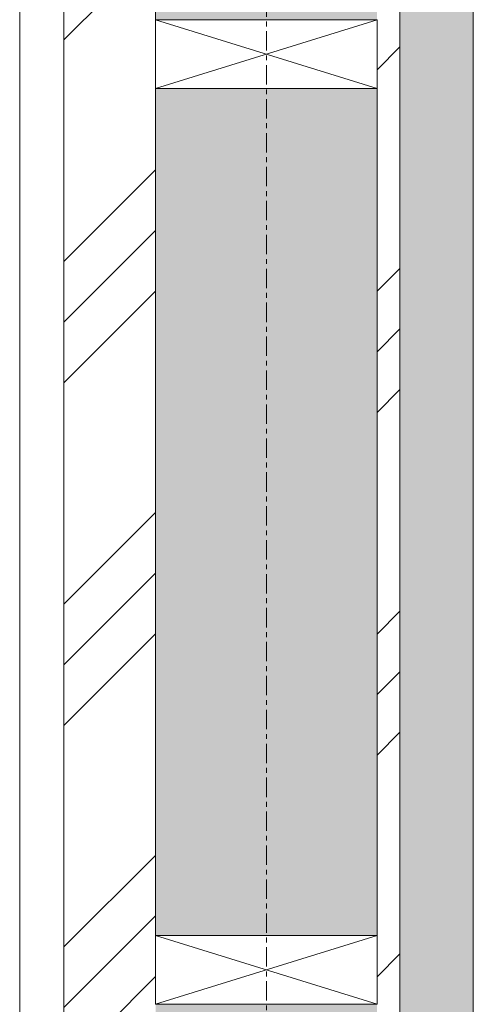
# Model space of a CAD drawing. Header units: millimetres. Extents: x -21522 to 71342, y -39668 to 2056.
# Tile 91 of 256: x -4573 to -4276, y -31932 to -31287. Entities that reach past the tile are written whole.
import ezdxf

# ---------------------------------------------------------------- set-up
doc = ezdxf.new("R2010")
doc.units = ezdxf.units.MM
doc.linetypes.add('Ligne de quadrillage', pattern=[22.225, 12.7, -3.175, 3.175, -3.175])
for name, color, linetype, lineweight in [('A-DETL-GENF', 92, 'Continuous', 13), ('A-WALL', 113, 'Continuous', 13), ('A-WALL-PATT', 111, 'Continuous', 13), ('S-GRID', 1, 'Continuous', 9)]:
    doc.layers.add(name, color=color, linetype=linetype, lineweight=lineweight)
pattern_1 = [(45, (0, 0), (-112.2532, 112.2532), []), (45, (39.69, 0), (0, 224.5064), []), (45, (-39.69, 0), (0, 224.5064), [])]
pattern_2 = [(315, (-4642.01, -28859.146), (177.7999, -88.8996), [15.715, -110.008]), (315, (-4564.224, -28892.484), (177.7999, -88.8996), [15.715, -110.008]), (315, (-4642.01, -28903.596), (177.7999, -88.8996), [15.715, -110.008]), (315, (-4564.22, -28936.934), (177.7999, -88.8996), [15.715, -110.008]), (341.565, (-4630.898, -28870.258), (355.59962, -88.89985), [35.141, -245.986]), (341.565, (-4597.56, -28881.37), (355.59962, -88.89985), [35.141, -245.986]), (341.565, (-4630.898, -28914.709), (355.59962, -88.89985), [35.141, -245.986]), (341.565, (-4597.56, -28925.821), (355.59962, -88.89985), [35.141, -245.986]), (45, (-4564.224, -28870.26), (-177.7999, -88.8996), [15.715, -110.008]), (45, (-4642.01, -28903.596), (-177.7999, -88.8996), [15.715, -110.008]), (45, (-4564.224, -28914.71), (-177.7999, -88.8996), [15.715, -110.008]), (45, (-4642.01, -28948.046), (-177.7999, -88.8996), [15.715, -110.008]), (18.435, (-4597.56, -28881.37), (-355.59962, -88.89985), [35.141, -245.986]), (18.435, (-4630.9, -28892.483), (-355.59962, -88.89985), [35.141, -245.986]), (18.435, (-4597.56, -28925.821), (-355.59962, -88.89985), [35.141, -245.986]), (18.435, (-4630.9, -28936.934), (-355.59962, -88.89985), [35.141, -245.986])]

# ---------------------------------------------------------------- blocks, each defined once
blk = doc.blocks.new('Répétition de détail - Croix 45x145-V28-00_RDC_50e Copie 1 - Dépendante 1')
at = {"layer": 'A-DETL-GENF'}
for p, q in [((6622.5, 72.5), (6577.5, 72.5)), ((6577.5, 72.5), (6577.5, -72.5)), ((6577.5, 72.5), (6622.5, 72.5)), ((6577.5, -72.5), (6577.5, 72.5)), ((6577.5, 72.5), (6622.5, -72.5)), ((6577.5, -72.5), (6622.5, 72.5)), ((6622.5, -72.5), (6622.5, 72.5)), ((6622.5, 72.5), (6622.5, -72.5)), ((7222.5, 72.5), (7177.5, 72.5)), ((7177.5, 72.5), (7177.5, -72.5)), ((7177.5, 72.5), (7222.5, 72.5)), ((7177.5, -72.5), (7177.5, 72.5)), ((7177.5, 72.5), (7222.5, -72.5)), ((7177.5, -72.5), (7222.5, 72.5)), ((7222.5, -72.5), (7222.5, 72.5)), ((7222.5, 72.5), (7222.5, -72.5)), ((6577.5, -72.5), (6622.5, -72.5)), ((6622.5, -72.5), (6577.5, -72.5)), ((7177.5, -72.5), (7222.5, -72.5)), ((7222.5, -72.5), (7177.5, -72.5))]:
    blk.add_line(p, q, dxfattribs=at)

msp = doc.modelspace()

# ---------------------------------------------------------------- hatches: boundary and pattern name
at = {"layer": 'A-WALL-PATT'}
h = msp.add_hatch(dxfattribs=at)
h.set_pattern_fill('FP_1', color=30, style=0, pattern_type=2)
h.set_pattern_definition(pattern_1)
h.paths.add_polyline_path([(-4544.01, -33091.62), (-4484.01, -33031.62), (-4484.01, -24626.67), (-4544.01, -24626.67), (-4544.01, -32613.08)])
h = msp.add_hatch(dxfattribs=at)
h.set_pattern_fill('FP_2', color=30, angle=-135, style=0, pattern_type=2)
h.set_pattern_definition(pattern_2)
h.paths.add_polyline_path([(-4439.01, -32986.62), (-4384.01, -32931.62), (-4439.01, -32931.62)])
h.paths.add_polyline_path([(-4439.01, -32841.62), (-4339.01, -32841.62), (-4339.01, -32531.67), (-4484.01, -32531.67), (-4484.01, -32841.62), (-4480.65, -32841.62)])
h.paths.add_polyline_path([(-4339.01, -32486.67), (-4339.01, -31931.67), (-4484.01, -31931.67), (-4484.01, -32486.67), (-4474.37, -32486.67)])
h.paths.add_polyline_path([(-4463.76, -31886.67), (-4339.01, -31886.67), (-4339.01, -31331.67), (-4484.01, -31331.67), (-4484.01, -31886.67)])
h.paths.add_polyline_path([(-4484.01, -31286.67), (-4339.01, -31286.67), (-4339.01, -30731.67), (-4484.01, -30731.67)])
h.paths.add_polyline_path([(-4339.01, -30686.67), (-4339.01, -30131.67), (-4484.01, -30131.67), (-4484.01, -30686.67), (-4442.55, -30686.67)])
h.paths.add_polyline_path([(-4484.01, -30086.67), (-4339.01, -30086.67), (-4339.01, -29531.67), (-4484.01, -29531.67)])
h.paths.add_polyline_path([(-4484.01, -29486.67), (-4339.01, -29486.67), (-4339.01, -28931.67), (-4484.01, -28931.67), (-4484.01, -29406.24)])
h.paths.add_polyline_path([(-4410.72, -28886.67), (-4339.01, -28886.67), (-4339.01, -28331.67), (-4484.01, -28331.67), (-4484.01, -28886.67)])
h.paths.add_polyline_path([(-4400.11, -28286.67), (-4339.01, -28286.67), (-4339.01, -27731.67), (-4484.01, -27731.67), (-4484.01, -28286.67)])
h.paths.add_polyline_path([(-4484.01, -27686.67), (-4339.01, -27686.67), (-4339.01, -27131.67), (-4484.01, -27131.67)])
h.paths.add_polyline_path([(-4484.01, -27086.67), (-4339.01, -27086.67), (-4339.01, -26531.67), (-4484.01, -26531.67), (-4484.01, -26840.77)])
h.paths.add_polyline_path([(-4368.28, -26486.67), (-4339.01, -26486.67), (-4339.01, -25931.67), (-4484.01, -25931.67), (-4484.01, -26486.67)])
h.paths.add_polyline_path([(-4339.01, -25886.67), (-4339.01, -25331.67), (-4484.01, -25331.67), (-4484.01, -25886.67), (-4357.67, -25886.67)])
h.paths.add_polyline_path([(-4484.01, -25286.67), (-4339.01, -25286.67), (-4339.01, -24876.67), (-4384.01, -24876.67), (-4384.01, -24731.67), (-4484.01, -24731.67), (-4484.01, -24916.67)])
h = msp.add_hatch(dxfattribs=at)
h.set_pattern_fill('FP_1', color=30, style=0, pattern_type=2)
h.set_pattern_definition(pattern_1)
h.paths.add_polyline_path([(-4339.01, -32886.62), (-4324.01, -32871.62), (-4324.01, -24831.67), (-4339.01, -24831.67), (-4339.01, -32841.62)])
h = msp.add_hatch(dxfattribs=at)
h.set_pattern_fill('FP_2', color=30, angle=-135, style=0, pattern_type=2)
h.set_pattern_definition(pattern_2)
h.paths.add_polyline_path([(-4324.01, -32871.62), (-4276.01, -32823.62), (-4276.01, -24846.67), (-4324.01, -24846.67), (-4324.01, -32613.08)])

# ---------------------------------------------------------------- linework, layer by layer
at = {"layer": 'A-WALL', "color": 30}
for p, q in [((-4573.01, -24597.67), (-4573.01, -33120.62)), ((-4544.01, -24626.67), (-4544.01, -33091.62)), ((-4324.01, -24846.67), (-4324.01, -32871.62)), ((-4276.01, -24894.67), (-4276.01, -32823.62)), ((-4484.01, -30731.67), (-4484.01, -31286.67)), ((-4484.01, -31331.67), (-4484.01, -31886.67)), ((-4339.01, -31331.67), (-4339.01, -31886.67))]:
    msp.add_line(p, q, dxfattribs=at)
at = {"layer": 'S-GRID', "linetype": 'Ligne de quadrillage'}
msp.add_line((-4411.51, 309.72), (-4411.51, -34732.76), dxfattribs=at)

# ---------------------------------------------------------------- block references
at = {"layer": 'A-DETL-GENF', "rotation": 269.9999999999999}
msp.add_blockref('Répétition de détail - Croix 45x145-V28-00_RDC_50e Copie 1 - Dépendante 1', (-4411.51, -24709.17), dxfattribs=at)

doc.saveas('drawing.dxf')
